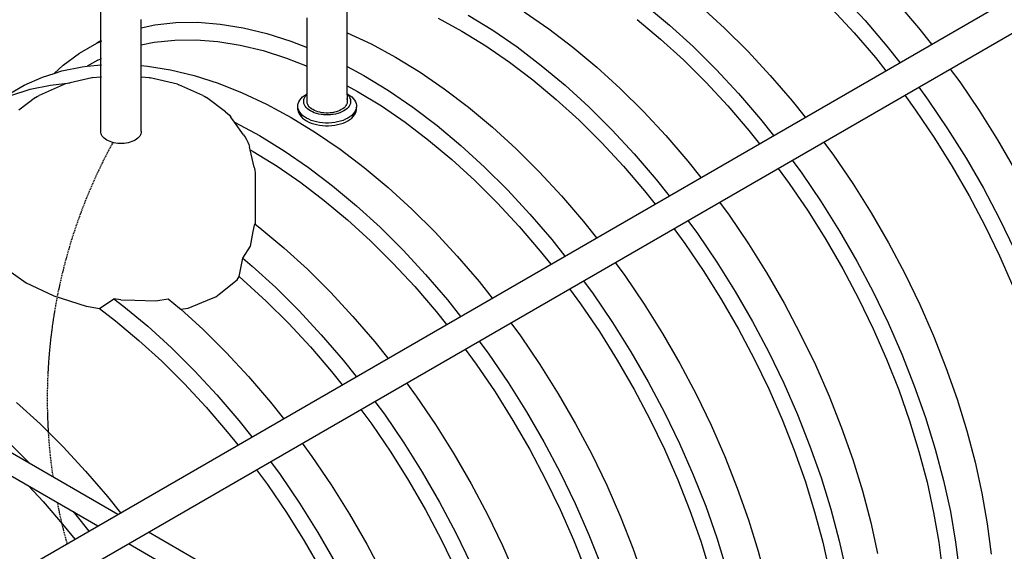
# Model space of a CAD drawing. Extents: x -15886 to -11493, y 1975 to 5059.
# Tile 24 of 47: x -13831 to -13611, y 2847 to 2966. Entities that reach past the tile are written whole.
import ezdxf

# ---------------------------------------------------------------- set-up
doc = ezdxf.new("R2010")
doc.units = 0
doc.header["$MEASUREMENT"] = 0
doc.linetypes.add('DASHED', pattern=[0.75, 0.5, -0.25])
doc.layers.get('0').update_dxf_attribs({"linetype": 'CONTINUOUS'})
doc.layers.add('PIPING-PRODUCT-PREMIUM', color=5, linetype='CONTINUOUS')
doc.layers.add('PIPING-VENT-ISO', color=3, linetype='CONTINUOUS')

# ---------------------------------------------------------------- blocks, each defined once
blk = doc.blocks.new('A$C72A74DBC')
at = {"color": 2}
for p, q in [((193.85, 208.46), (193.85, 231.34)), ((221.4, 209.38), (221.4, 214.66)), ((276.8, 213.44), (279.31, 210.73)), ((282.85, 212.77), (285.29, 209.93)), ((241.2, 211.71), (243.93, 209.83)), ((254.77, 212.47), (257.44, 210.24)), ((260.98, 212.28), (263.61, 209.88)), ((275.65, 212), (278.1, 209.37)), ((198.35, 209.94), (198.35, 210.86)), ((199.89, 210.26), (202.25, 210.51)), ((202.25, 210.51), (204.69, 210.54)), ((204.69, 210.54), (207.2, 210.34)), ((207.2, 210.34), (209.78, 209.93)), ((216.91, 207.72), (216.91, 211.03)), ((231.56, 211), (234.22, 209.56)), ((234.93, 211.35), (237.67, 209.67)), ((253.84, 210.84), (256.44, 208.67)), ((279.31, 210.73), (281.75, 207.88)), ((198.32, 209.94), (198.35, 209.94)), ((198.35, 209.94), (199.89, 210.26)), ((198.35, 208.02), (198.35, 209.94)), ((209.78, 209.93), (212.41, 209.29)), ((212.41, 209.29), (215.09, 208.44)), ((221.33, 209.41), (221.33, 209.41)), ((221.33, 209.41), (221.38, 209.39)), ((221.4, 209.38), (224.06, 208.13)), ((221.4, 205.62), (221.4, 209.38)), ((234.22, 209.56), (236.89, 207.93)), ((237.67, 209.67), (240.4, 207.79)), ((243.93, 209.83), (246.64, 207.78)), ((257.44, 210.24), (260.08, 207.83)), ((263.61, 209.88), (266.19, 207.32)), ((278.1, 209.37), (280.47, 206.6)), ((285.29, 209.93), (286.75, 208.09)), ((191.46, 207.08), (193.4, 208.2)), ((193.85, 208.46), (193.4, 208.2)), ((193.4, 208.2), (193.85, 208.4)), ((193.85, 208.4), (193.85, 208.46)), ((193.85, 206.46), (193.85, 208.4)), ((193.93, 208.5), (193.88, 208.47)), ((193.88, 208.41), (193.93, 208.43)), ((198.35, 208.02), (199.82, 208.32)), ((199.82, 208.32), (202.12, 208.56)), ((202.12, 208.56), (204.49, 208.59)), ((204.49, 208.59), (206.94, 208.4)), ((206.94, 208.4), (209.44, 208)), ((215.09, 208.44), (216.91, 207.72)), ((224.06, 208.13), (226.8, 206.65)), ((256.44, 208.67), (259, 206.33)), ((189.65, 205.75), (191.46, 207.08)), ((198.32, 208.01), (198.35, 208.02)), ((198.35, 205.7), (198.35, 208.02)), ((209.44, 208), (212, 207.38)), ((212, 207.38), (214.61, 206.55)), ((216.91, 207.72), (216.93, 207.71)), ((216.91, 205.64), (216.91, 207.72)), ((236.89, 207.93), (239.54, 206.1)), ((240.4, 207.79), (243.1, 205.73)), ((246.64, 207.78), (249.31, 205.54)), ((260.08, 207.83), (262.65, 205.27)), ((266.19, 207.32), (268.7, 204.61)), ((281.75, 207.88), (283.21, 206.04)), ((193.51, 206.31), (192.32, 205.63)), ((193.51, 206.31), (193.85, 206.46)), ((193.85, 205.79), (193.85, 206.46)), ((193.88, 206.48), (193.93, 206.5)), ((214.61, 206.55), (216.91, 205.64)), ((226.8, 206.65), (229.54, 204.97)), ((239.54, 206.1), (242.17, 204.1)), ((259, 206.33), (261.51, 203.84)), ((280.47, 206.6), (281.64, 205.13)), ((187.33, 204.41), (188.64, 204.83)), ((188.64, 204.83), (189.65, 205.75)), ((188.64, 204.83), (189.49, 205.1)), ((189.49, 205.1), (191.76, 205.57)), ((191.76, 205.57), (192.32, 205.63)), ((192.32, 205.63), (193.85, 205.79)), ((193.85, 204.42), (193.85, 205.79)), ((193.88, 205.79), (193.93, 205.8)), ((198.32, 205.71), (198.35, 205.7)), ((198.35, 205.7), (199.07, 205.65)), ((198.35, 204.42), (198.35, 205.7)), ((199.07, 205.65), (201.65, 205.23)), ((201.65, 205.23), (204.28, 204.6)), ((216.91, 205.64), (216.93, 205.63)), ((216.91, 202.54), (216.91, 205.64)), ((221.33, 205.66), (221.38, 205.63)), ((221.4, 205.62), (223.26, 204.61)), ((221.4, 203.45), (221.4, 205.62)), ((229.54, 204.97), (232.26, 203.1)), ((243.1, 205.73), (245.78, 203.5)), ((249.31, 205.54), (251.94, 203.14)), ((262.65, 205.27), (265.17, 202.57)), ((288.84, 205.32), (289.91, 203.87)), ((185.27, 203.5), (187.33, 204.41)), ((188.22, 203.53), (190.42, 203.76)), ((190.42, 203.76), (189.78, 203.61)), ((192.83, 204.34), (190.42, 203.76)), ((192.91, 204.34), (192.83, 204.34)), ((193.85, 204.42), (192.91, 204.34)), ((193.85, 198.22), (193.85, 204.42)), ((193.93, 204.42), (193.88, 204.42)), ((198.35, 204.42), (198.32, 204.42)), ((199.29, 204.34), (198.35, 204.42)), ((198.35, 198.36), (198.35, 204.42)), ((199.29, 204.34), (199.38, 204.34)), ((202.43, 203.61), (199.38, 204.34)), ((204.28, 204.6), (206.96, 203.74)), ((206.96, 203.74), (209.66, 202.67)), ((223.26, 204.61), (226, 202.93)), ((242.17, 204.1), (244.77, 201.93)), ((261.51, 203.84), (263.95, 201.2)), ((268.7, 204.61), (271.15, 201.76)), ((289.91, 203.87), (292.08, 200.68)), ((181.74, 201.46), (185.27, 203.5)), ((183.79, 202.37), (185.96, 203.06)), ((185.96, 203.06), (188.22, 203.53)), ((189.62, 203.55), (186.94, 202.37)), ((189.78, 203.61), (189.62, 203.55)), ((202.43, 203.61), (202.58, 203.55)), ((205.26, 202.37), (202.58, 203.55)), ((209.66, 202.67), (212.39, 201.4)), ((221.33, 203.49), (221.38, 203.46)), ((221.4, 203.45), (222.55, 202.82)), ((221.4, 202.54), (221.4, 203.45)), ((222.55, 202.82), (225.22, 201.19)), ((226, 202.93), (228.73, 201.06)), ((232.26, 203.1), (234.97, 201.04)), ((245.78, 203.5), (248.41, 201.1)), ((251.94, 203.14), (254.52, 200.58)), ((285.31, 203.28), (286.38, 201.82)), ((186.55, 202.14), (184.66, 200.72)), ((186.55, 202.14), (186.74, 202.26)), ((186.74, 202.26), (186.94, 202.37)), ((205.26, 202.37), (205.47, 202.26)), ((205.47, 202.26), (205.66, 202.14)), ((207.8, 200.52), (205.66, 202.14)), ((215.92, 201.46), (215.99, 201.66)), ((215.99, 201.66), (216.1, 201.85)), ((216.1, 201.85), (216.24, 202.03)), ((216.24, 202.03), (216.41, 202.2)), ((216.41, 202.2), (216.61, 202.36)), ((216.53, 201.78), (216.56, 201.93)), ((216.53, 201.71), (216.53, 201.78)), ((216.53, 201.74), (216.53, 201.78)), ((216.53, 201.71), (216.53, 201.74)), ((216.53, 201.62), (216.53, 201.74)), ((216.56, 201.46), (216.53, 201.62)), ((216.56, 201.93), (216.6, 202.04)), ((216.6, 202.04), (216.62, 202.09)), ((216.6, 202.04), (216.6, 202.04)), ((216.61, 202.36), (216.84, 202.5)), ((216.62, 202.09), (216.7, 202.24)), ((216.7, 202.24), (216.81, 202.39)), ((216.81, 202.39), (216.91, 202.48)), ((216.84, 202.5), (216.91, 202.54)), ((216.91, 202.54), (216.93, 202.55)), ((216.91, 202.48), (216.91, 202.54)), ((216.91, 202.48), (216.93, 202.5)), ((216.91, 201.77), (216.91, 202.48)), ((216.91, 201.63), (216.91, 201.77)), ((216.93, 201.49), (216.91, 201.63)), ((221.33, 202.58), (221.38, 202.55)), ((221.33, 202.55), (221.36, 202.52)), ((221.33, 202.03), (221.38, 201.9)), ((221.36, 202.52), (221.38, 202.5)), ((221.4, 201.63), (221.38, 201.49)), ((221.4, 202.54), (221.47, 202.5)), ((221.4, 202.48), (221.4, 202.54)), ((221.4, 202.48), (221.49, 202.39)), ((221.4, 202.48), (221.4, 201.63)), ((221.47, 202.5), (221.7, 202.36)), ((221.49, 202.39), (221.6, 202.24)), ((221.6, 202.24), (221.69, 202.09)), ((221.69, 202.09), (221.71, 202.04)), ((221.7, 202.36), (221.9, 202.2)), ((221.71, 202.04), (221.71, 202.04)), ((221.71, 202.04), (221.75, 201.93)), ((221.75, 201.93), (221.77, 201.78)), ((221.77, 201.62), (221.75, 201.46)), ((221.78, 201.71), (221.77, 201.78)), ((221.77, 201.78), (221.77, 201.74)), ((221.77, 201.74), (221.78, 201.71)), ((221.77, 201.74), (221.77, 201.62)), ((221.9, 202.2), (222.07, 202.03)), ((222.07, 202.03), (222.21, 201.85)), ((222.21, 201.85), (222.32, 201.66)), ((222.32, 201.66), (222.39, 201.46)), ((244.77, 201.93), (247.33, 199.59)), ((265.17, 202.57), (267.61, 199.72)), ((271.15, 201.76), (272.61, 199.92)), ((283.74, 202.38), (284.97, 200.71)), ((286.38, 201.82), (288.54, 198.64)), ((207.8, 200.52), (208.02, 200.35)), ((212.39, 201.4), (215.13, 199.91)), ((215.88, 201.27), (215.92, 201.46)), ((215.88, 201.07), (215.88, 201.27)), ((215.92, 200.87), (215.88, 201.07)), ((215.88, 200.76), (215.88, 201.07)), ((215.88, 200.76), (215.92, 200.56)), ((215.99, 200.68), (215.92, 200.87)), ((215.92, 200.56), (215.99, 200.37)), ((216.1, 200.49), (215.99, 200.68)), ((216.24, 200.31), (216.1, 200.49)), ((216.62, 201.31), (216.56, 201.46)), ((216.7, 201.15), (216.62, 201.31)), ((216.81, 201.01), (216.7, 201.15)), ((216.95, 200.87), (216.81, 201.01)), ((216.98, 201.36), (216.93, 201.49)), ((217.11, 200.74), (216.95, 200.87)), ((217.05, 201.23), (216.98, 201.36)), ((217.15, 201.11), (217.05, 201.23)), ((217.3, 200.63), (217.11, 200.74)), ((217.27, 200.99), (217.15, 201.11)), ((217.4, 200.88), (217.27, 200.99)), ((217.5, 200.52), (217.3, 200.63)), ((217.56, 200.78), (217.4, 200.88)), ((217.72, 200.43), (217.5, 200.52)), ((217.74, 200.69), (217.56, 200.78)), ((217.96, 200.35), (217.72, 200.43)), ((217.93, 200.61), (217.74, 200.69)), ((218.13, 200.54), (217.93, 200.61)), ((218.35, 200.48), (218.13, 200.54)), ((218.57, 200.44), (218.35, 200.48)), ((218.8, 200.41), (218.57, 200.44)), ((219.04, 200.4), (218.8, 200.41)), ((219.51, 200.41), (219.27, 200.4)), ((219.74, 200.44), (219.51, 200.41)), ((219.96, 200.48), (219.74, 200.44)), ((220.18, 200.54), (219.96, 200.48)), ((220.38, 200.61), (220.18, 200.54)), ((220.58, 200.43), (220.35, 200.35)), ((220.57, 200.69), (220.38, 200.61)), ((220.74, 200.78), (220.57, 200.69)), ((220.81, 200.52), (220.58, 200.43)), ((220.9, 200.88), (220.74, 200.78)), ((221.01, 200.63), (220.81, 200.52)), ((221.04, 200.99), (220.9, 200.88)), ((221.19, 200.74), (221.01, 200.63)), ((221.16, 201.11), (221.04, 200.99)), ((221.25, 201.23), (221.16, 201.11)), ((221.36, 200.87), (221.19, 200.74)), ((221.33, 201.36), (221.25, 201.23)), ((221.38, 201.49), (221.33, 201.36)), ((221.49, 201.01), (221.36, 200.87)), ((221.6, 201.15), (221.49, 201.01)), ((221.69, 201.31), (221.6, 201.15)), ((221.75, 201.46), (221.69, 201.31)), ((222.21, 200.49), (222.07, 200.31)), ((222.32, 200.68), (222.21, 200.49)), ((222.39, 200.87), (222.32, 200.68)), ((222.32, 200.37), (222.39, 200.56)), ((222.39, 201.46), (222.42, 201.27)), ((222.41, 201.01), (222.39, 200.87)), ((222.39, 200.56), (222.42, 200.76)), ((222.42, 201.07), (222.41, 201.01)), ((222.42, 200.96), (222.41, 201.01)), ((222.42, 201.27), (222.42, 201.07)), ((222.42, 200.96), (222.42, 201.07)), ((222.42, 200.76), (222.42, 200.96)), ((225.22, 201.19), (227.87, 199.37)), ((228.73, 201.06), (231.44, 199)), ((234.97, 201.04), (237.65, 198.81)), ((248.41, 201.1), (250.99, 198.54)), ((254.52, 200.58), (257.04, 197.87)), ((263.95, 201.2), (266.33, 198.44)), ((284.97, 200.71), (287.08, 197.6)), ((292.08, 200.68), (294.13, 197.4)), ((208.02, 200.35), (208.22, 200.15)), ((208.22, 200.15), (208.4, 199.94)), ((208.79, 199.38), (208.4, 199.94)), ((208.79, 199.38), (208.86, 199.36)), ((209.81, 197.96), (208.79, 199.38)), ((208.86, 199.36), (211.59, 197.87)), ((215.13, 199.91), (217.87, 198.23)), ((215.99, 200.37), (216.1, 200.18)), ((216.1, 200.18), (216.24, 200)), ((216.41, 200.14), (216.24, 200.31)), ((216.24, 200), (216.41, 199.83)), ((216.61, 199.98), (216.41, 200.14)), ((216.41, 199.83), (216.61, 199.67)), ((216.84, 199.83), (216.61, 199.98)), ((216.61, 199.67), (216.84, 199.52)), ((217.09, 199.7), (216.84, 199.83)), ((216.84, 199.52), (217.09, 199.39)), ((217.37, 199.58), (217.09, 199.7)), ((217.09, 199.39), (217.37, 199.27)), ((217.67, 199.48), (217.37, 199.58)), ((217.98, 199.4), (217.67, 199.48)), ((218.21, 200.28), (217.96, 200.35)), ((218.31, 199.34), (217.98, 199.4)), ((218.47, 200.23), (218.21, 200.28)), ((218.64, 199.3), (218.31, 199.34)), ((218.74, 200.2), (218.47, 200.23)), ((219.02, 200.18), (218.74, 200.2)), ((219.29, 200.18), (219.02, 200.18)), ((219.27, 200.4), (219.04, 200.4)), ((219.56, 200.2), (219.29, 200.18)), ((219.83, 200.23), (219.56, 200.2)), ((220, 199.34), (219.67, 199.3)), ((220.09, 200.28), (219.83, 200.23)), ((220.33, 199.4), (220, 199.34)), ((220.35, 200.35), (220.09, 200.28)), ((220.64, 199.48), (220.33, 199.4)), ((220.94, 199.58), (220.64, 199.48)), ((221.21, 199.7), (220.94, 199.58)), ((220.94, 199.27), (221.21, 199.39)), ((221.47, 199.83), (221.21, 199.7)), ((221.21, 199.39), (221.47, 199.52)), ((221.7, 199.98), (221.47, 199.83)), ((221.47, 199.52), (221.7, 199.67)), ((221.9, 200.14), (221.7, 199.98)), ((221.7, 199.67), (221.9, 199.83)), ((222.07, 200.31), (221.9, 200.14)), ((221.9, 199.83), (222.07, 200)), ((222.07, 200), (222.21, 200.18)), ((222.21, 200.18), (222.32, 200.37)), ((227.87, 199.37), (230.5, 197.37)), ((247.33, 199.59), (249.84, 197.1)), ((267.61, 199.72), (269.07, 197.88)), ((193.88, 198.09), (193.85, 198.22)), ((198.35, 198.22), (198.32, 198.09)), ((198.35, 198.36), (198.35, 198.22)), ((217.37, 199.27), (217.67, 199.18)), ((217.67, 199.18), (217.98, 199.1)), ((217.87, 198.23), (220.6, 196.36)), ((217.98, 199.1), (218.31, 199.03)), ((218.31, 199.03), (218.64, 198.99)), ((218.98, 199.28), (218.64, 199.3)), ((218.64, 198.99), (218.98, 198.97)), ((219.32, 199.28), (218.98, 199.28)), ((218.98, 198.97), (219.32, 198.97)), ((219.67, 199.3), (219.32, 199.28)), ((219.32, 198.97), (219.67, 198.99)), ((219.67, 198.99), (220, 199.03)), ((220, 199.03), (220.33, 199.1)), ((220.33, 199.1), (220.64, 199.18)), ((220.64, 199.18), (220.94, 199.27)), ((231.44, 199), (234.11, 196.76)), ((237.65, 198.81), (240.28, 196.4)), ((250.99, 198.54), (253.5, 195.83)), ((266.33, 198.44), (267.49, 196.97)), ((288.54, 198.64), (290.6, 195.36)), ((193.93, 197.96), (193.88, 198.09)), ((194, 197.83), (193.93, 197.96)), ((194.1, 197.7), (194, 197.83)), ((194.21, 197.58), (194.1, 197.7)), ((194.35, 197.47), (194.21, 197.58)), ((194.51, 197.37), (194.35, 197.47)), ((194.69, 197.28), (194.51, 197.37)), ((194.88, 197.2), (194.69, 197.28)), ((195.08, 197.13), (194.88, 197.2)), ((195.3, 197.08), (195.08, 197.13)), ((197.12, 197.13), (196.91, 197.08)), ((197.33, 197.2), (197.12, 197.13)), ((197.52, 197.28), (197.33, 197.2)), ((197.69, 197.37), (197.52, 197.28)), ((197.85, 197.47), (197.69, 197.37)), ((197.99, 197.58), (197.85, 197.47)), ((198.11, 197.7), (197.99, 197.58)), ((198.2, 197.83), (198.11, 197.7)), ((198.28, 197.96), (198.2, 197.83)), ((198.32, 198.09), (198.28, 197.96)), ((209.81, 197.96), (209.99, 197.71)), ((209.99, 197.71), (210.15, 197.44)), ((210.15, 197.44), (210.28, 197.16)), ((210.28, 197.16), (210.39, 196.87)), ((211.59, 197.87), (214.33, 196.19)), ((230.5, 197.37), (233.11, 195.19)), ((249.84, 197.1), (252.29, 194.47)), ((257.04, 197.87), (259.48, 195.02)), ((274.7, 197.16), (275.77, 195.7)), ((287.08, 197.6), (289.07, 194.42)), ((294.13, 197.4), (296.07, 194.04)), ((195.52, 197.04), (195.3, 197.08)), ((195.75, 197.01), (195.52, 197.04)), ((195.98, 196.99), (195.75, 197.01)), ((196.22, 196.99), (195.98, 196.99)), ((196.45, 197.01), (196.22, 196.99)), ((196.68, 197.04), (196.45, 197.01)), ((196.91, 197.08), (196.68, 197.04)), ((210.39, 196.87), (210.48, 196.57)), ((210.55, 196.27), (210.48, 196.57)), ((210.55, 196.27), (210.89, 196.09)), ((210.99, 194.35), (210.55, 196.27)), ((210.89, 196.09), (213.55, 194.45)), ((214.33, 196.19), (217.06, 194.32)), ((220.6, 196.36), (223.3, 194.3)), ((234.11, 196.76), (236.74, 194.36)), ((240.28, 196.4), (242.86, 193.84)), ((233.11, 195.19), (235.67, 192.86)), ((253.5, 195.83), (255.94, 192.98)), ((259.48, 195.02), (260.94, 193.18)), ((271.16, 195.12), (272.24, 193.66)), ((275.77, 195.7), (277.94, 192.51)), ((290.6, 195.36), (292.54, 192)), ((210.99, 194.35), (211.05, 194.03)), ((211.05, 194.03), (211.09, 193.71)), ((213.55, 194.45), (216.21, 192.63)), ((217.06, 194.32), (219.77, 192.26)), ((223.3, 194.3), (225.98, 192.07)), ((236.74, 194.36), (239.32, 191.8)), ((242.86, 193.84), (245.37, 191.13)), ((252.29, 194.47), (254.66, 191.7)), ((269.6, 194.21), (270.83, 192.54)), ((289.07, 194.42), (290.96, 191.15)), ((211.09, 193.71), (211.1, 193.39)), ((211.1, 193.39), (211.1, 187.97)), ((235.67, 192.86), (238.17, 190.37)), ((255.94, 192.98), (257.4, 191.14)), ((272.24, 193.66), (274.4, 190.47)), ((216.21, 192.63), (218.84, 190.63)), ((219.77, 192.26), (222.44, 190.03)), ((225.98, 192.07), (228.61, 189.67)), ((239.32, 191.8), (241.83, 189.09)), ((254.66, 191.7), (255.83, 190.23)), ((270.83, 192.54), (272.93, 189.44)), ((277.94, 192.51), (279.99, 189.23)), ((292.54, 192), (294.35, 188.58)), ((218.84, 190.63), (221.44, 188.46)), ((245.37, 191.13), (247.81, 188.29)), ((290.96, 191.15), (292.72, 187.82)), ((222.44, 190.03), (225.07, 187.63)), ((228.61, 189.67), (231.19, 187.11)), ((238.17, 190.37), (240.62, 187.73)), ((263.03, 190.42), (264.1, 188.97)), ((272.93, 189.44), (274.93, 186.25)), ((274.4, 190.47), (276.46, 187.19)), ((221.44, 188.46), (224, 186.12)), ((241.83, 189.09), (244.28, 186.25)), ((259.5, 188.38), (260.57, 186.92)), ((264.1, 188.97), (266.27, 185.78)), ((279.99, 189.23), (281.93, 185.88)), ((294.35, 188.58), (296.03, 185.11)), ((210.9, 187.14), (211.07, 188)), ((211.07, 188), (211.1, 187.97)), ((211.1, 187.97), (211.64, 187.57)), ((211.64, 187.57), (214.31, 185.33)), ((225.07, 187.63), (227.65, 185.07)), ((240.62, 187.73), (242.99, 184.96)), ((247.81, 188.29), (249.27, 186.45)), ((257.93, 187.48), (259.16, 185.81)), ((276.46, 187.19), (278.39, 183.84)), ((292.72, 187.82), (294.36, 184.45)), ((210.59, 185.53), (210.9, 187.14)), ((224, 186.12), (226.51, 183.63)), ((231.19, 187.11), (233.7, 184.4)), ((244.28, 186.25), (245.74, 184.41)), ((260.57, 186.92), (262.73, 183.73)), ((274.93, 186.25), (276.82, 182.99)), ((209.72, 184.17), (210.59, 185.53)), ((214.31, 185.33), (216.94, 182.93)), ((227.65, 185.07), (230.17, 182.36)), ((259.16, 185.81), (261.27, 182.7)), ((266.27, 185.78), (268.32, 182.5)), ((281.93, 185.88), (283.74, 182.46)), ((209.31, 182.11), (209.72, 184.17)), ((209.72, 184.17), (210.78, 183.29)), ((233.7, 184.4), (236.14, 181.55)), ((242.99, 184.96), (244.16, 183.5)), ((294.36, 184.45), (295.85, 181.04)), ((183.18, 183.07), (185.5, 181.43)), ((210.78, 183.29), (213.41, 180.89)), ((216.94, 182.93), (219.52, 180.37)), ((226.51, 183.63), (228.95, 181)), ((251.37, 183.69), (252.44, 182.23)), ((262.73, 183.73), (264.79, 180.46)), ((276.82, 182.99), (278.58, 179.66)), ((278.39, 183.84), (280.21, 180.42)), ((207.07, 180.16), (209.09, 181.76)), ((209.09, 181.76), (209.31, 182.11)), ((209.31, 182.11), (209.77, 181.72)), ((209.77, 181.72), (212.33, 179.38)), ((230.17, 182.36), (232.61, 179.51)), ((252.44, 182.23), (254.6, 179.04)), ((261.27, 182.7), (263.27, 179.51)), ((268.32, 182.5), (270.26, 179.14)), ((283.74, 182.46), (285.42, 178.99)), ((185.5, 181.43), (188.51, 180)), ((213.41, 180.89), (215.98, 178.33)), ((228.95, 181), (231.33, 178.23)), ((236.14, 181.55), (237.6, 179.71)), ((246.26, 180.74), (247.49, 179.07)), ((247.83, 181.65), (248.9, 180.19)), ((188.51, 180), (188.6, 179.95)), ((188.6, 179.95), (192.22, 178.8)), ((193.69, 178.54), (195.31, 179.64)), ((196.1, 179.5), (195.31, 179.64)), ((195.31, 179.64), (196.43, 178.79)), ((196.1, 179.5), (197.65, 179.49)), ((197.65, 179.49), (199.98, 179.41)), ((199.98, 179.41), (201.39, 179.64)), ((201.39, 179.64), (202.64, 178.6)), ((203.6, 178.59), (206.23, 179.68)), ((206.23, 179.68), (206.71, 179.87)), ((206.71, 179.87), (207.07, 180.16)), ((219.52, 180.37), (222.04, 177.66)), ((232.61, 179.51), (234.07, 177.67)), ((248.9, 180.19), (251.07, 177)), ((263.27, 179.51), (265.15, 176.25)), ((264.79, 180.46), (266.73, 177.1)), ((278.58, 179.66), (280.21, 176.28)), ((280.21, 180.42), (281.89, 176.95)), ((192.22, 178.8), (192.25, 178.8)), ((192.25, 178.8), (193.69, 178.54)), ((193.69, 178.54), (195.5, 177.16)), ((196.43, 178.79), (199.11, 176.56)), ((202.64, 178.6), (202.79, 178.46)), ((202.79, 178.46), (203.6, 178.59)), ((202.79, 178.46), (205.28, 176.2)), ((212.33, 179.38), (214.84, 176.89)), ((247.49, 179.07), (249.6, 175.97)), ((254.6, 179.04), (256.66, 175.76)), ((270.26, 179.14), (272.07, 175.72)), ((285.42, 178.99), (286.96, 175.48)), ((215.98, 178.33), (218.5, 175.62)), ((222.04, 177.66), (224.48, 174.82)), ((231.33, 178.23), (232.49, 176.76)), ((195.5, 177.16), (198.1, 174.98)), ((199.11, 176.56), (201.74, 174.15)), ((205.28, 176.2), (207.85, 173.63)), ((214.84, 176.89), (217.28, 174.26)), ((239.7, 176.95), (240.77, 175.49)), ((251.07, 177), (253.12, 173.72)), ((265.15, 176.25), (266.91, 172.92)), ((266.73, 177.1), (268.54, 173.68)), ((280.21, 176.28), (281.71, 172.87)), ((281.89, 176.95), (283.43, 173.44)), ((218.5, 175.62), (220.94, 172.78)), ((240.77, 175.49), (242.93, 172.3)), ((249.6, 175.97), (251.6, 172.78)), ((256.66, 175.76), (258.59, 172.4)), ((272.07, 175.72), (273.75, 172.25)), ((286.96, 175.48), (288.36, 171.95)), ((198.1, 174.98), (200.66, 172.65)), ((201.74, 174.15), (204.32, 171.59)), ((217.28, 174.26), (219.66, 171.49)), ((224.48, 174.82), (225.94, 172.98)), ((234.6, 174.01), (235.83, 172.33)), ((236.16, 174.91), (237.23, 173.45)), ((207.85, 173.63), (210.37, 170.93)), ((237.23, 173.45), (239.4, 170.26)), ((253.12, 173.72), (255.06, 170.36)), ((266.91, 172.92), (268.55, 169.55)), ((268.54, 173.68), (270.22, 170.21)), ((283.43, 173.44), (284.82, 169.91)), ((200.66, 172.65), (203.17, 170.16)), ((220.94, 172.78), (222.4, 170.93)), ((235.83, 172.33), (237.93, 169.23)), ((242.93, 172.3), (244.99, 169.02)), ((251.6, 172.78), (253.48, 169.51)), ((258.59, 172.4), (260.41, 168.98)), ((273.75, 172.25), (275.29, 168.74)), ((281.71, 172.87), (283.07, 169.44)), ((288.36, 171.95), (289.6, 168.41)), ((204.32, 171.59), (206.83, 168.89)), ((210.37, 170.93), (212.81, 168.08)), ((219.66, 171.49), (220.82, 170.02)), ((203.17, 170.16), (205.62, 167.52)), ((228.03, 170.22), (229.1, 168.76)), ((239.4, 170.26), (241.45, 166.98)), ((255.06, 170.36), (256.87, 166.94)), ((270.22, 170.21), (271.76, 166.7)), ((284.82, 169.91), (286.06, 166.37)), ((206.83, 168.89), (209.27, 166.04)), ((229.1, 168.76), (231.27, 165.57)), ((237.93, 169.23), (239.93, 166.04)), ((244.99, 169.02), (246.93, 165.67)), ((253.48, 169.51), (255.25, 166.19)), ((260.41, 168.98), (262.09, 165.51)), ((268.55, 169.55), (270.04, 166.14)), ((275.29, 168.74), (276.69, 165.22)), ((283.07, 169.44), (284.28, 166)), ((184.42, 168.04), (187.05, 165.64)), ((205.62, 167.52), (207.99, 164.76)), ((212.81, 168.08), (214.27, 166.24)), ((224.5, 168.17), (225.57, 166.72)), ((289.6, 168.41), (290.69, 164.88)), ((222.93, 167.27), (224.16, 165.6)), ((225.57, 166.72), (227.73, 163.53)), ((241.45, 166.98), (243.39, 163.63)), ((256.87, 166.94), (258.55, 163.47)), ((271.76, 166.7), (273.15, 163.17)), ((286.06, 166.37), (287.15, 162.84)), ((187.05, 165.64), (189.63, 163.08)), ((209.27, 166.04), (210.73, 164.2)), ((224.16, 165.6), (226.26, 162.5)), ((231.27, 165.57), (233.32, 162.29)), ((239.93, 166.04), (241.82, 162.78)), ((246.93, 165.67), (248.74, 162.25)), ((255.25, 166.19), (256.88, 162.81)), ((262.09, 165.51), (263.63, 162.01)), ((270.04, 166.14), (271.4, 162.71)), ((276.69, 165.22), (277.93, 161.68)), ((284.28, 166), (285.34, 162.57)), ((207.99, 164.76), (209.16, 163.29)), ((290.69, 164.88), (291.62, 161.37)), ((183.52, 163.6), (185.88, 161.25)), ((189.63, 163.08), (192.14, 160.38)), ((216.36, 163.48), (217.43, 162.02)), ((227.73, 163.53), (229.79, 160.25)), ((243.39, 163.63), (245.2, 160.21)), ((258.55, 163.47), (260.09, 159.97)), ((273.15, 163.17), (274.4, 159.64)), ((217.43, 162.02), (219.6, 158.83)), ((226.26, 162.5), (228.26, 159.31)), ((233.32, 162.29), (235.26, 158.93)), ((241.82, 162.78), (243.58, 159.45)), ((248.74, 162.25), (250.42, 158.78)), ((256.88, 162.81), (258.38, 159.4)), ((263.63, 162.01), (265.02, 158.48)), ((271.4, 162.71), (272.61, 159.27)), ((285.34, 162.57), (286.24, 159.15)), ((287.15, 162.84), (288.08, 159.33)), ((212.83, 161.44), (213.9, 159.98)), ((277.93, 161.68), (279.02, 158.15)), ((291.62, 161.37), (292.38, 157.89)), ((192.14, 160.38), (194.58, 157.54)), ((211.26, 160.53), (212.49, 158.86)), ((213.9, 159.98), (216.06, 156.79)), ((229.79, 160.25), (231.72, 156.89)), ((245.2, 160.21), (246.88, 156.74)), ((260.09, 159.97), (261.49, 156.44)), ((185.77, 158.72), (187.39, 156.98)), ((212.49, 158.86), (214.6, 155.76)), ((219.6, 158.83), (221.66, 155.55)), ((228.26, 159.31), (230.15, 156.04)), ((235.26, 158.93), (237.07, 155.51)), ((243.58, 159.45), (245.21, 156.08)), ((250.42, 158.78), (251.96, 155.27)), ((258.38, 159.4), (259.73, 155.97)), ((272.61, 159.27), (273.67, 155.83)), ((274.4, 159.64), (275.49, 156.1)), ((286.24, 159.15), (286.98, 155.76)), ((288.08, 159.33), (288.85, 155.85)), ((194.58, 157.54), (196.03, 155.71)), ((265.02, 158.48), (266.27, 154.94)), ((279.02, 158.15), (279.95, 154.63)), ((292.38, 157.89), (292.98, 154.46)), ((187.39, 156.98), (189.76, 154.21)), ((216.06, 156.79), (218.12, 153.51)), ((231.72, 156.89), (233.54, 153.47)), ((246.88, 156.74), (248.42, 153.23)), ((261.49, 156.44), (262.73, 152.9)), ((190.74, 155.85), (191.04, 155.49)), ((191.04, 155.49), (192.49, 153.67)), ((214.6, 155.76), (216.6, 152.57)), ((221.66, 155.55), (223.59, 152.2)), ((230.15, 156.04), (231.91, 152.72)), ((237.07, 155.51), (238.75, 152.04)), ((245.21, 156.08), (246.71, 152.67)), ((251.96, 155.27), (253.35, 151.74)), ((259.73, 155.97), (260.94, 152.53)), ((273.67, 155.83), (274.57, 152.41)), ((275.49, 156.1), (276.41, 152.59)), ((286.98, 155.76), (287.56, 152.42)), ((288.85, 155.85), (289.44, 152.41)), ((189.76, 154.21), (190.92, 152.76)), ((266.27, 154.94), (267.35, 151.41)), ((279.95, 154.63), (280.71, 151.15)), ((292.98, 154.46), (293.41, 151.08)), ((218.12, 153.51), (220.06, 150.15)), ((233.54, 153.47), (235.22, 150)), ((248.42, 153.23), (249.82, 149.7)), ((216.6, 152.57), (218.48, 149.31)), ((223.59, 152.2), (225.41, 148.78)), ((231.91, 152.72), (233.54, 149.34)), ((238.75, 152.04), (240.29, 148.54)), ((246.71, 152.67), (248.07, 149.23)), ((260.94, 152.53), (262, 149.09)), ((262.73, 152.9), (263.82, 149.37)), ((274.57, 152.41), (275.32, 149.03)), ((276.41, 152.59), (277.18, 149.11)), ((287.56, 152.42), (287.98, 149.14)), ((289.44, 152.41), (289.87, 149.04)), ((253.35, 151.74), (254.6, 148.21)), ((267.35, 151.41), (268.28, 147.9))]:
    blk.add_line(p, q, dxfattribs=at)
at = {"color": 2, "linetype": 'DASHED', "ltscale": 0.25}
for start, end in [(151.3565, 188.2764), (191.0716, 195.6008)]:
    blk.add_arc((247.78, 168.38), 59.93, start, end, dxfattribs=at)

msp = doc.modelspace()

# ---------------------------------------------------------------- linework, layer by layer
at = {"layer": 'PIPING-PRODUCT-PREMIUM'}
for p, q in [((-13887.29, 2810.25, 0), (-12676.12, 3509.52, 0)), ((-13883.85, 2804.3, 0), (-12672.69, 3503.56, 0))]:
    msp.add_line(p, q, dxfattribs=at)
at = {"layer": 'PIPING-VENT-ISO'}
for p, q in [((-13868.07, 2889.27), (-13809.24, 2855.31)), ((-13868.62, 2884.4), (-13813.74, 2852.71)), ((-13802.37, 2851.34), (-13683.07, 2782.46, 0)), ((-13806.87, 2848.74), (-13685.31, 2778.56))]:
    msp.add_line(p, q, dxfattribs=at)

# ---------------------------------------------------------------- block references
at = {"xscale": 2, "yscale": 2, "zscale": 2}
msp.add_blockref('A$C72A74DBC', (-14200.76, 2544.21, 0), dxfattribs=at)

doc.saveas('drawing.dxf')
